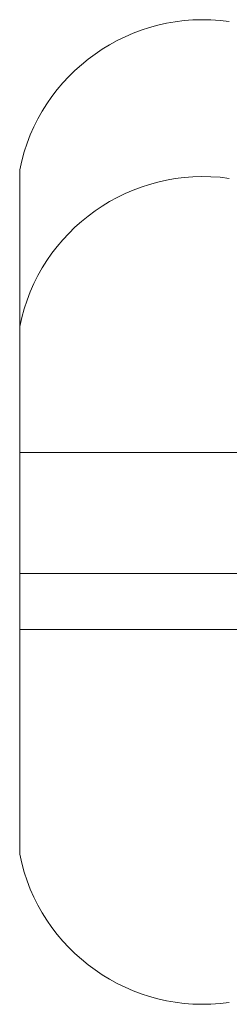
# Model space of a CAD drawing. Header units: millimetres. Extents: x 13 to 419, y 7 to 273.
# Tile 2 of 17: x 45.369 to 45.669, y 136.683 to 138.093. Entities that reach past the tile are written whole.
import ezdxf

# ---------------------------------------------------------------- set-up
doc = ezdxf.new("R2010")
doc.units = ezdxf.units.MM

msp = doc.modelspace()

# ---------------------------------------------------------------- linework, layer by layer
at = {"color": 7, "linetype": 'Continuous', "lineweight": 0}
for p, q in [((45.3686, 137.6535), (45.3686, 137.878)), ((45.3686, 137.6535), (45.3686, 137.4729)), ((167.3086, 137.4729), (45.3686, 137.4729)), ((45.3686, 137.2999), (45.3686, 137.4729)), ((167.3086, 137.2999), (45.3686, 137.2999)), ((45.3686, 137.2999), (45.3686, 137.2199)), ((45.3686, 137.2199), (45.3686, 136.8979))]:
    msp.add_line(p, q, dxfattribs=at)
at = {"color": 8, "linetype": 'Continuous', "lineweight": 0}
msp.add_line((45.3686, 137.2199), (47.2536, 137.2199), dxfattribs=at)
at = {"color": 7, "linetype": 'Continuous', "lineweight": 0}
for centre, start, end in [((45.6311, 137.8249), 81.9505, 168.5782), ((45.6311, 137.6004), 81.9505, 168.5782), ((45.6311, 136.951), 191.4218, 278.0495)]:
    msp.add_arc(centre, 0.2678, start, end, dxfattribs=at)

doc.saveas('drawing.dxf')
